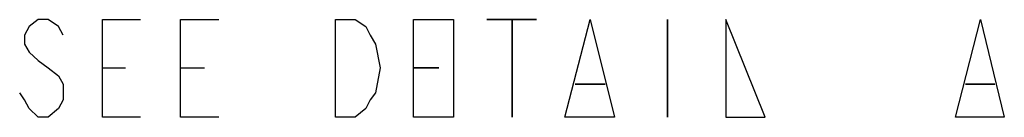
# Model space of a CAD drawing. Header units: millimetres. Extents: x 2 to 406, y 0 to 285.
# Tile 41 of 53: x 263.5 to 287.49, y 175.99 to 178.37. Entities that reach past the tile are written whole.
import ezdxf

# ---------------------------------------------------------------- set-up
doc = ezdxf.new("R2010")
doc.units = ezdxf.units.MM
doc.header["$MEASUREMENT"] = 0
doc.layers.get('0').update_dxf_attribs({"linetype": 'CONTINUOUS'})

msp = doc.modelspace()

# ---------------------------------------------------------------- linework, layer by layer
at = {"color": 0, "linetype": 'Continuous', "lineweight": 30, "true_color": 0x000007}
for points in [[(264.56, 177.989), (264.444, 178.204), (264.196, 178.37), (263.947, 178.37), (263.732, 178.204), (263.616, 177.989), (263.616, 177.774), (263.732, 177.575), (263.947, 177.377), (264.196, 177.195), (264.444, 176.996), (264.56, 176.798), (264.56, 176.417), (264.444, 176.202), (264.196, 175.987), (263.947, 175.987), (263.732, 176.202), (263.616, 176.417), (263.501, 176.583)], [(266.446, 175.987), (265.519, 175.987), (265.519, 178.37), (266.446, 178.37)], [(268.349, 175.987), (267.422, 175.987), (267.422, 178.37), (268.349, 178.37)], [(265.519, 177.195), (266.082, 177.195)], [(267.422, 177.195), (268.001, 177.195)]]:
    msp.add_lwpolyline(points, dxfattribs=at)
for points in [[(271.195, 178.37), (271.674, 178.37), (271.939, 178.204), (272.038, 177.989), (272.171, 177.774), (272.287, 177.195), (272.171, 176.583), (272.038, 176.417), (271.939, 176.202), (271.674, 175.987), (271.195, 175.987)], [(274.074, 175.987), (273.097, 175.987), (273.097, 178.37), (274.074, 178.37)], [(274.884, 178.37), (276.092, 178.37)], [(275.497, 178.37), (275.497, 175.987)], [(276.787, 175.987), (277.399, 178.37), (277.995, 175.987)], [(279.286, 178.37), (279.286, 175.987)], [(280.709, 178.37), (280.709, 175.987), (281.668, 175.987)], [(286.301, 175.987), (286.914, 178.37), (287.493, 175.987)], [(273.097, 177.195), (273.71, 177.195)], [(277.035, 176.798), (277.764, 176.798)], [(286.55, 176.798), (287.261, 176.798)]]:
    msp.add_lwpolyline(points, close=True, dxfattribs=at)

doc.saveas('drawing.dxf')
